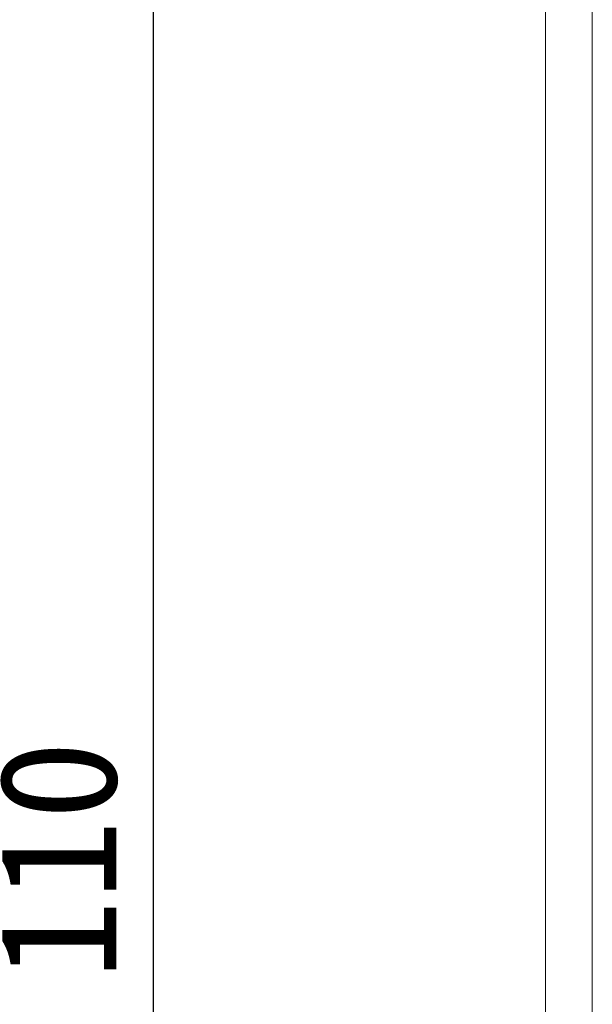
# Model space of a CAD drawing. Header units: millimetres. Extents: x 47 to 120.6, y 37.3 to 135.3.
# Tile 15 of 27: x 94.1 to 106.3, y 70.2 to 91.2. Entities that reach past the tile are written whole.
import ezdxf

# ---------------------------------------------------------------- set-up
doc = ezdxf.new("R2010")
doc.units = ezdxf.units.MM
doc.header["$PDSIZE"] = -1
doc.layers.add('標註文字', color=4, linetype='Continuous')
doc.styles.add('SLDTEXTSTYLE3', font='kaiu.ttf')
doc.dimstyles.new('SLDDIMSTYLE0', dxfattribs={"dimtxt": 2.5, "dimasz": 2.824978, "dimexe": 0, "dimexo": 0.0625, "dimtad": 1, "dimlfac": 2, "dimrnd": 1e-09, "dimzin": 12, "dimdsep": 46, "dimtxsty": 'SLDTEXTSTYLE3', "dimsah": 1, "dimcen": 0.09, "dimadec": 0, "dimazin": 3, "dimtfac": 1, "dimtofl": 0, "dimtmove": 0, "dimatfit": 3, "dimfxl": 0, "dimfrac": 2, "dimtolj": 1, "dimtzin": 12, "dimarcsym": 0})

# ---------------------------------------------------------------- blocks, each defined once
blk = doc.blocks.new('_D')
at = {"layer": 'Defpoints', "color": 0, "transparency": 16777216}
for p in [(83.502, 100.791), (96.921, 100.791), (83.502, 45.791)]:
    blk.add_point(p, dxfattribs=at)
at = {"layer": '標註文字', "color": 0, "lineweight": -2, "transparency": 16777216}
for p, q in [((83.564, 100.791), (96.921, 100.791)), ((96.921, 48.616), (96.921, 97.967)), ((83.564, 45.791), (96.921, 45.791))]:
    blk.add_line(p, q, dxfattribs=at)
at = {"layer": '標註文字', "color": 0, "transparency": 16777216}
for points in [[(96.45, 97.967), (97.392, 97.967), (96.921, 100.791)], [(96.45, 48.616), (97.392, 48.616), (96.921, 45.791)]]:
    blk.add_solid(points, dxfattribs=at)
at = {"layer": '標註文字', "color": 0, "lineweight": 9, "transparency": 16777216, "insert": (93.63, 73.291), "char_height": 2.5, "attachment_point": 2, "rotation": 90, "style": 'SLDTEXTSTYLE3'}
blk.add_mtext('\\A1;110', dxfattribs=at)

msp = doc.modelspace()

# ---------------------------------------------------------------- linework, layer by layer
at = {"color": 7, "linetype": 'Continuous', "lineweight": 9}
for p, q in [((106.277, 95.7915), (106.277, 50.7915)), ((105.277, 92.4397), (105.277, 54.1433))]:
    msp.add_line(p, q, dxfattribs=at)

# ---------------------------------------------------------------- dimensions: what is measured, and where the dimension line sits
at = {"layer": '標註文字', "lineweight": 9}
dim = msp.add_linear_dim(base=(96.9207, 100.7915), p1=(83.5018, 45.7915), p2=(83.5018, 100.7915), angle=90, dimstyle='SLDDIMSTYLE0', dxfattribs=at)
dim.commit()
dim.dimension.update_dxf_attribs({"geometry": '_D', "text_midpoint": (96.9207, 73.2915), "dimtype": 160})

doc.saveas('drawing.dxf')
